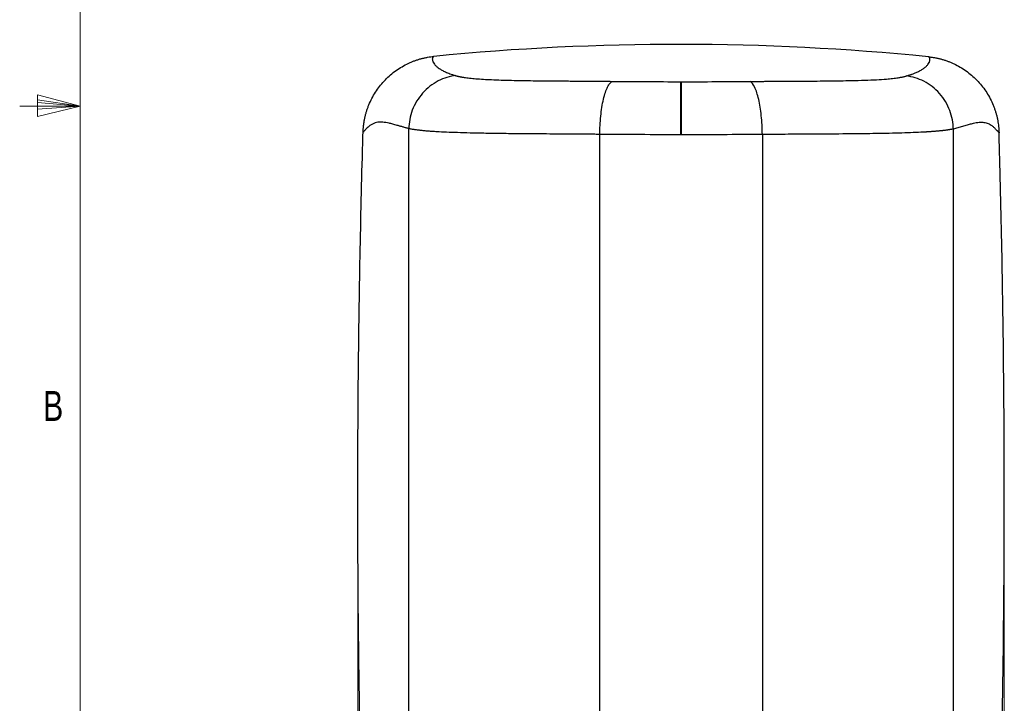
# Model space of a CAD drawing. Header units: millimetres. Extents: x 10 to 278, y 7 to 203.
# Tile 8 of 15: x 10 to 88, y 62 to 116. Entities that reach past the tile are written whole.
import ezdxf

# ---------------------------------------------------------------- set-up
doc = ezdxf.new("R2010")
doc.units = ezdxf.units.MM
doc.styles.add('SLDTEXTSTYLE1', font='TXT', dxfattribs={"width": 0.75})
doc.dimstyles.new('SLDDIMSTYLE0', dxfattribs={"dimtxt": 3.5, "dimasz": 3.302, "dimexe": 0, "dimexo": 0.0625, "dimgap": 0.875, "dimtad": 1, "dimlfac": 4, "dimrnd": 1e-09, "dimzin": 12, "dimdsep": 46, "dimtxsty": 'SLDTEXTSTYLE1', "dimsah": 1, "dimcen": 0.09, "dimadec": 0, "dimazin": 3, "dimtfac": 1, "dimtofl": 0, "dimtmove": 0, "dimatfit": 3, "dimfxl": 0, "dimfrac": 2, "dimtolj": 1, "dimtzin": 12, "dimarcsym": 0})

# ---------------------------------------------------------------- blocks, each defined once
blk = doc.blocks.new('_D')
at = {"color": 7, "linetype": 'Continuous', "lineweight": 0}
for p, q in [((37.028, 73.124), (37.028, 30.653)), ((88.316, 72.013), (88.316, 30.653)), ((88.316, 31.653), (37.028, 31.653))]:
    blk.add_line(p, q, dxfattribs=at)
at = {"color": 7, "linetype": 'Continuous', "lineweight": 18}
for points in [[(37.028, 31.653), (40.33, 31.145), (40.33, 32.161)], [(88.316, 31.653), (85.014, 32.161), (85.014, 31.145)]]:
    blk.add_solid(points, dxfattribs=at)
at = {"color": 7, "linetype": 'Continuous', "lineweight": 18, "insert": (60.394, 36.164), "char_height": 3.5, "attachment_point": 1, "style": 'SLDTEXTSTYLE1'}
blk.add_mtext('205', dxfattribs=at)

msp = doc.modelspace()

# ---------------------------------------------------------------- linework, layer by layer
at = {"color": 7, "linetype": 'Continuous', "lineweight": 18}
for p, q in [((15, 200), (15, 10)), ((15, 109.0187), (11.6232, 109.9161)), ((11.6232, 109.9161), (11.6232, 108.2059)), ((11.6232, 109.5389), (15, 109.0187)), ((15, 109.0187), (10.2051, 109.0187)), ((11.6232, 109.3267), (15, 109.0187)), ((11.6232, 108.2059), (15, 109.0187)), ((11.6232, 108.7844), (15, 109.0187)), ((11.6232, 108.7844), (15, 109.0187)), ((88.3155, 84.2387), (88.3155, 73.0128)), ((37.0281, 78.9932), (37.0281, 74.1235))]:
    msp.add_line(p, q, dxfattribs=at)
at = {"color": 7, "linetype": 'Continuous', "lineweight": 25}
for p, q in [((41.0718, 48.658), (41.0718, 107.24)), ((84.2718, 48.658), (84.2718, 107.2131)), ((56.2228, 48.9737), (56.2228, 106.7908)), ((69.1208, 106.7826), (69.1208, 48.9737))]:
    msp.add_line(p, q, dxfattribs=at)
at = {"color": 7, "linetype": 'Continuous', "lineweight": 25, "flags": 128}
for points in [[(62.6487, 106.7621), (62.6492, 107.3131), (62.6497, 107.8548), (62.6503, 108.3781), (62.6509, 108.8741), (62.6516, 109.3344), (62.6522, 109.7513), (62.6529, 110.1178), (62.6536, 110.4276), (62.6542, 110.6755), (62.6549, 110.8574), (62.6554, 110.9701)], [(62.694, 106.7621), (62.6944, 107.3131), (62.6947, 107.8548), (62.6949, 108.3781), (62.6951, 108.874), (62.6951, 109.3344), (62.6951, 109.7513), (62.695, 110.1177), (62.6949, 110.4276), (62.6946, 110.6755), (62.6943, 110.8574), (62.6939, 110.9701)]]:
    msp.add_lwpolyline(points, dxfattribs=at)
at = {"color": 7, "linetype": 'Continuous', "lineweight": 25}
msp.add_arc((62.5229, -86.07), 200, 84.32786, 95.583419, dxfattribs=at)
for points, knots in [([(37.4451, 106.9425), (37.4466, 106.9845), (37.4495, 107.0685), (37.457, 107.194), (37.4667, 107.3191), (37.479, 107.4436), (37.4937, 107.5676), (37.5109, 107.6911), (37.5306, 107.8141), (37.5527, 107.9366), (37.5772, 108.0586), (37.6043, 108.1801), (37.6338, 108.301), (37.6657, 108.4214), (37.7001, 108.5413), (37.737, 108.6607), (37.7763, 108.7796), (37.8181, 108.898), (37.8624, 109.0159), (37.9632, 109.269), (38.1383, 109.6486), (38.4195, 110.1364), (38.7438, 110.5965), (39.1095, 111.0266), (39.5113, 111.4231), (39.9463, 111.7805), (40.4119, 112.0966), (40.8143, 112.3193), (41.1364, 112.4716), (41.3677, 112.5698), (41.6018, 112.6583), (41.8387, 112.7369), (42.0783, 112.8057), (42.3207, 112.8647), (42.5658, 112.9138), (42.8137, 112.9537), (42.9804, 112.9719), (43.064, 112.981)], [0, 0, 0, 0, 0.0140027, 0.0279617, 0.0418824, 0.0557705, 0.0696315, 0.0834708, 0.0972941, 0.111107, 0.1249152, 0.1387242, 0.1525398, 0.1663675, 0.1802129, 0.1940816, 0.2079793, 0.2219113, 0.2358833, 0.2499006, 0.3126513, 0.374888, 0.4371216, 0.4998634, 0.5626337, 0.6248642, 0.6870697, 0.7497654, 0.7778079, 0.8056843, 0.8334395, 0.8611194, 0.8887698, 0.9164372, 0.9441676, 0.9720067, 1, 1, 1, 1]), ([(43.064, 112.9811), (43.0588, 112.9795), (43.0486, 112.9766), (43.0342, 112.9691), (43.0209, 112.9601), (43.0086, 112.9494), (42.9974, 112.9376), (42.9872, 112.9249), (42.9781, 112.9115), (42.9701, 112.8976), (42.9631, 112.8836), (42.9572, 112.8697), (42.9524, 112.856), (42.9438, 112.8254), (42.9371, 112.7734), (42.9427, 112.6922), (42.9636, 112.6053), (43.007, 112.4961), (43.0922, 112.3611), (43.2463, 112.1973), (43.4475, 112.0377), (43.6882, 111.8874), (43.9243, 111.7679), (44.1451, 111.6738), (44.3285, 111.6035), (44.545, 111.5304), (44.7049, 111.4796), (44.7932, 111.4515)], [0, 0, 0, 0, 0.0282019, 0.0551541, 0.0808566, 0.1053094, 0.1285126, 0.1504662, 0.1711702, 0.1906246, 0.2088295, 0.2257849, 0.2414909, 0.2559474, 0.3258946, 0.3914526, 0.4526256, 0.5094187, 0.5984937, 0.6813759, 0.7581211, 0.8212546, 0.8792264, 0.9094879, 0.9385585, 0.9660802, 1, 1, 1, 1]), ([(80.5569, 111.4241), (80.5943, 111.4359), (80.6666, 111.4587), (80.7681, 111.4912), (80.8595, 111.521), (80.9406, 111.5482), (81.0345, 111.581), (81.1407, 111.6207), (81.2594, 111.6683), (81.4405, 111.7466), (81.6615, 111.858), (81.9028, 112.0081), (82.1048, 112.1675), (82.2595, 112.3311), (82.345, 112.4661), (82.3886, 112.5752), (82.4098, 112.662), (82.4155, 112.7431), (82.4085, 112.8005), (82.3958, 112.8407), (82.3829, 112.8687), (82.3659, 112.8959), (82.3446, 112.9204), (82.3192, 112.9407), (82.3001, 112.9472), (82.2901, 112.9507)], [0, 0, 0, 0, 0.01430027, 0.02757973, 0.03983893, 0.05107855, 0.06129947, 0.08052403, 0.10028286, 0.12058073, 0.17859814, 0.24182252, 0.31865874, 0.40162382, 0.49077368, 0.54754817, 0.60870089, 0.67423689, 0.7441604, 0.77426907, 0.80938992, 0.84952321, 0.89466918, 0.94482804, 1, 1, 1, 1]), ([(82.2901, 112.9506), (82.3319, 112.9463), (82.4152, 112.9375), (82.5397, 112.9212), (82.6636, 112.9027), (82.7868, 112.8817), (82.9092, 112.8582), (83.031, 112.8324), (83.1521, 112.804), (83.2725, 112.7733), (83.3923, 112.7401), (83.5113, 112.7044), (83.6297, 112.6663), (83.7474, 112.6258), (83.8644, 112.5829), (83.9807, 112.5375), (84.0963, 112.4896), (84.2112, 112.4394), (84.3255, 112.3866), (84.5702, 112.2678), (84.9354, 112.0655), (85.4004, 111.7495), (85.835, 111.392), (86.2364, 110.9958), (86.6015, 110.566), (86.9253, 110.1064), (87.2061, 109.6192), (87.3987, 109.2019), (87.5272, 108.8699), (87.6085, 108.6324), (87.6798, 108.3929), (87.7414, 108.1513), (87.793, 107.9077), (87.8348, 107.662), (87.8666, 107.4142), (87.8893, 107.1643), (87.896, 106.9969), (87.8994, 106.9129)], [0, 0, 0, 0, 0.013994, 0.0279445, 0.041857, 0.0557373, 0.0695908, 0.0834234, 0.0972407, 0.1110484, 0.1248522, 0.1386579, 0.1524713, 0.1662979, 0.1801437, 0.1940142, 0.207915, 0.2218519, 0.2358304, 0.2498559, 0.3125544, 0.3747766, 0.4370373, 0.4998506, 0.5625592, 0.6247743, 0.687006, 0.7497638, 0.7777856, 0.8056487, 0.8333973, 0.8610762, 0.8887303, 0.9164048, 0.9441449, 0.9719952, 1, 1, 1, 1]), ([(44.7928, 111.4515), (44.5664, 111.4248), (44.3344, 111.3777), (43.8695, 111.2377), (43.6366, 111.1446), (43.1827, 110.9114), (42.9617, 110.7712), (42.5447, 110.4473), (42.3488, 110.2637), (41.9937, 109.8619), (41.8344, 109.6438), (41.5601, 109.1857), (41.4451, 108.9458), (41.2617, 108.4581), (41.1933, 108.2103), (41.1009, 107.7199), (41.0768, 107.4772), (41.0718, 107.2422)], [0, 0, 0, 0, 0.125, 0.125, 0.25, 0.25, 0.375, 0.375, 0.5, 0.5, 0.625, 0.625, 0.75, 0.75, 0.875, 0.875, 1, 1, 1, 1]), ([(44.7928, 111.4515), (44.8087, 111.4469), (44.8403, 111.4377), (44.891, 111.4242), (44.944, 111.4109), (44.9996, 111.3979), (45.0577, 111.385), (45.1183, 111.3724), (45.1814, 111.36), (45.247, 111.3478), (45.3151, 111.3358), (45.3857, 111.3241), (45.567, 111.2955), (45.8835, 111.2533), (46.5659, 111.1871), (47.6419, 111.125), (49.1869, 111.0779), (50.9663, 111.0481), (52.394, 111.0351), (53.389, 111.0279), (53.8808, 111.0246), (54.3908, 111.0212), (54.9189, 111.0176), (55.465, 111.0138), (56.0292, 111.0094), (56.6111, 111.0046), (57.0061, 111.0007), (57.2062, 110.9988)], [0, 0, 0, 0, 0.0106698, 0.0213232, 0.0319628, 0.0425911, 0.0532107, 0.063824, 0.0744336, 0.085042, 0.0956518, 0.1062655, 0.1168855, 0.1747232, 0.2306268, 0.3448706, 0.4687614, 0.5922859, 0.7249505, 0.7559841, 0.7879616, 0.8208909, 0.8547783, 0.8896292, 0.9254478, 0.9622372, 1, 1, 1, 1]), ([(56.2228, 106.7908), (56.2251, 107.0231), (56.2323, 107.2625), (56.2582, 107.7464), (56.2769, 107.9906), (56.3262, 108.4718), (56.3569, 108.7087), (56.4296, 109.1617), (56.4716, 109.3779), (56.5649, 109.7775), (56.6163, 109.9609), (56.7256, 110.2865), (56.7835, 110.4286), (56.9025, 110.6676), (56.9635, 110.7645), (57.0856, 110.9138), (57.1465, 110.9663), (57.2062, 110.9988)], [0, 0, 0, 0, 0.125, 0.125, 0.25, 0.25, 0.375, 0.375, 0.5, 0.5, 0.625, 0.625, 0.75, 0.75, 0.875, 0.875, 1, 1, 1, 1]), ([(57.2062, 110.9988), (58.0989, 110.9898), (58.9995, 110.9831), (60.816, 110.9736), (61.7318, 110.9709), (62.6554, 110.9701)], [0, 0, 0, 0, 0.5, 0.5, 1, 1, 1, 1]), ([(62.6939, 110.9701), (63.6176, 110.9694), (64.5336, 110.9708), (66.3503, 110.9774), (67.251, 110.9828), (68.1439, 110.9904)], [0, 0, 0, 0, 0.5, 0.5, 1, 1, 1, 1]), ([(68.1439, 110.9904), (68.2515, 110.9913), (68.4653, 110.9931), (68.7831, 110.9955), (69.096, 110.9977), (69.4041, 110.9998), (69.7072, 111.0017), (70.0053, 111.0034), (70.2985, 111.0051), (70.5868, 111.0067), (70.8701, 111.0082), (71.1484, 111.0096), (71.4217, 111.011), (71.69, 111.0125), (71.9532, 111.0139), (72.2115, 111.0153), (73.0573, 111.0204), (74.4155, 111.0307), (76.0067, 111.0549), (77.2422, 111.0882), (78.1804, 111.1273), (78.9122, 111.1744), (79.4738, 111.2284), (79.8102, 111.2728), (80.0276, 111.3077), (80.1505, 111.3294), (80.2651, 111.3519), (80.3712, 111.3752), (80.4696, 111.3992), (80.528, 111.4157), (80.5573, 111.424)], [0, 0, 0, 0, 0.0202984, 0.0403313, 0.060099, 0.0796019, 0.0988406, 0.1178155, 0.1365273, 0.1549767, 0.1731644, 0.1910914, 0.2087585, 0.2261669, 0.2433176, 0.260212, 0.2768513, 0.4100684, 0.5335552, 0.6169277, 0.6956377, 0.7705782, 0.8261727, 0.8837291, 0.9030903, 0.9224379, 0.9417874, 0.961154, 0.9805531, 1, 1, 1, 1]), ([(69.1208, 106.7826), (69.1167, 107.289), (69.0889, 107.7953), (68.9897, 108.7442), (68.9183, 109.1864), (68.7407, 109.9513), (68.6347, 110.2736), (68.4012, 110.7577), (68.2738, 110.9193), (68.1439, 110.9904)], [0, 0, 0, 0, 0.25, 0.25, 0.5, 0.5, 0.75, 0.75, 1, 1, 1, 1]), ([(84.2718, 107.2153), (84.2669, 107.4502), (84.2428, 107.6926), (84.1506, 108.1826), (84.0824, 108.4301), (83.8994, 108.9175), (83.7846, 109.1572), (83.5109, 109.6149), (83.352, 109.8329), (82.9975, 110.2345), (82.802, 110.4181), (82.3858, 110.742), (82.1652, 110.8823), (81.712, 111.1158), (81.4795, 111.2091), (81.0152, 111.3496), (80.7835, 111.397), (80.5573, 111.424)], [0, 0, 0, 0, 0.125, 0.125, 0.25, 0.25, 0.375, 0.375, 0.5, 0.5, 0.625, 0.625, 0.75, 0.75, 0.875, 0.875, 1, 1, 1, 1]), ([(41.0717, 107.2378), (41.037, 107.2492), (40.9655, 107.2726), (40.8559, 107.306), (40.7421, 107.3394), (40.6263, 107.3727), (40.5096, 107.4059), (40.3924, 107.4389), (40.2754, 107.4719), (40.0687, 107.5303), (39.8022, 107.6046), (39.4068, 107.7042), (38.9986, 107.7717), (38.6557, 107.7642), (38.3955, 107.703), (38.1882, 107.6149), (38.0087, 107.5024), (37.8515, 107.3768), (37.7343, 107.2662), (37.6395, 107.1681), (37.5691, 107.0913), (37.5053, 107.0176), (37.4647, 106.9667), (37.4454, 106.9425)], [0, 0, 0, 0, 0.0129237, 0.0266679, 0.0412331, 0.0566202, 0.072831, 0.0898669, 0.1077293, 0.1264194, 0.1893495, 0.2514473, 0.3752547, 0.5013358, 0.5827844, 0.6659803, 0.7509367, 0.8126207, 0.8755441, 0.9110742, 0.94366, 0.9733017, 1, 1, 1, 1]), ([(56.2228, 106.7908), (56.1284, 106.7916), (55.8935, 106.7937), (55.4734, 106.7968), (54.9183, 106.8008), (54.231, 106.8056), (53.4151, 106.8112), (52.4758, 106.8176), (51.2189, 106.8259), (49.7803, 106.8371), (48.3006, 106.8535), (47.0364, 106.8731), (45.931, 106.8971), (44.9394, 106.9256), (44.0576, 106.959), (43.4744, 106.9878), (43.1223, 107.0089), (42.953, 107.0199), (42.7853, 107.0319), (42.6194, 107.0447), (42.4559, 107.0583), (42.2954, 107.0728), (42.1382, 107.0882), (41.9849, 107.1044), (41.8361, 107.1215), (41.6923, 107.1395), (41.5542, 107.1583), (41.4222, 107.178), (41.2972, 107.1985), (41.1789, 107.2199), (41.1077, 107.2347), (41.0718, 107.2422)], [0, 0, 0, 0, 0.0142576, 0.0354494, 0.0635397, 0.0984813, 0.1402185, 0.1886957, 0.2438737, 0.3372949, 0.4194594, 0.4906796, 0.5578637, 0.6226876, 0.6851256, 0.7452633, 0.7596596, 0.7744505, 0.7896384, 0.8052203, 0.821191, 0.8375442, 0.8542719, 0.8713642, 0.8888098, 0.9065951, 0.9247047, 0.9431209, 0.961824, 0.9807919, 1, 1, 1, 1]), ([(84.2718, 107.2153), (84.2536, 107.2114), (84.2172, 107.2038), (84.1596, 107.1925), (84.1, 107.1815), (84.0383, 107.1707), (83.9747, 107.1601), (83.9092, 107.1498), (83.8419, 107.1397), (83.7729, 107.1298), (83.7022, 107.1201), (83.6301, 107.1107), (83.5564, 107.1015), (83.4814, 107.0925), (83.4051, 107.0838), (83.3276, 107.0753), (83.2489, 107.067), (83.1691, 107.059), (83.0883, 107.0511), (83.0066, 107.0435), (82.9241, 107.0362), (82.8407, 107.029), (82.7566, 107.0221), (82.6718, 107.0154), (82.5865, 107.009), (82.5006, 107.0028), (82.4142, 106.9968), (82.3274, 106.991), (82.2403, 106.9855), (82.1529, 106.9802), (81.8568, 106.963), (81.3069, 106.9362), (80.4308, 106.9038), (79.4458, 106.8764), (78.1288, 106.8491), (76.3034, 106.8257), (74.2881, 106.8117), (72.5089, 106.8023), (71.2663, 106.7954), (70.2971, 106.7899), (69.6126, 106.786), (69.2521, 106.7835), (69.1208, 106.7826)], [0, 0, 0, 0, 0.0098983, 0.0197367, 0.0295116, 0.0392197, 0.0488577, 0.0584226, 0.0679115, 0.0773216, 0.0866504, 0.0958955, 0.1050545, 0.1141254, 0.1231061, 0.1319949, 0.1407899, 0.1494897, 0.1580928, 0.1665978, 0.1750036, 0.1833091, 0.1915132, 0.1996152, 0.2076143, 0.2155097, 0.223301, 0.2309877, 0.2385695, 0.2460471, 0.2534214, 0.3133527, 0.3755442, 0.4400837, 0.5069496, 0.6181512, 0.7544005, 0.83252, 0.8962954, 0.9455713, 0.980181, 1, 1, 1, 1]), ([(87.899, 106.9129), (87.8865, 106.9288), (87.8603, 106.9619), (87.8198, 107.0103), (87.7765, 107.0601), (87.7303, 107.111), (87.6812, 107.1632), (87.6169, 107.2291), (87.5383, 107.3048), (87.446, 107.3851), (87.2882, 107.5074), (87.0582, 107.6405), (86.7313, 107.7341), (86.3458, 107.7426), (85.937, 107.6752), (85.541, 107.5757), (85.254, 107.496), (85.0013, 107.425), (84.8141, 107.3726), (84.6282, 107.3198), (84.4467, 107.2673), (84.3283, 107.2291), (84.2719, 107.211)], [0, 0, 0, 0, 0.0174731, 0.036251, 0.0563341, 0.0777224, 0.1004161, 0.1244152, 0.1664778, 0.207994, 0.2489648, 0.3756807, 0.4984775, 0.6246202, 0.7486097, 0.8107724, 0.8737861, 0.9032736, 0.9306332, 0.9558703, 0.9789912, 1, 1, 1, 1]), ([(37.4625, 48.5824), (37.4373, 49.437), (37.3289, 53.2806), (37.1756, 60.1143), (37.0549, 69.0843), (37.0281, 75.0647), (37.0281, 81.0452), (37.0549, 87.0256), (37.1756, 95.9956), (37.3245, 102.6343), (37.4264, 106.2829), (37.4454, 106.9425)], [0.08926179, 0.08926179, 0.08926179, 0.08926179, 0.125, 0.25, 0.375, 0.5, 0.5, 0.625, 0.75, 0.875, 0.90258347, 0.90258347, 0.90258347, 0.90258347]), ([(62.6487, 106.7621), (61.5593, 106.7628), (60.4792, 106.7655), (58.3372, 106.7751), (57.2754, 106.7818), (56.2228, 106.7908)], [0, 0, 0, 0, 0.5, 0.5, 1, 1, 1, 1]), ([(69.1208, 106.7826), (68.0681, 106.7749), (67.0061, 106.7695), (64.8638, 106.7627), (63.7836, 106.7614), (62.694, 106.7621)], [0, 0, 0, 0, 0.5, 0.5, 1, 1, 1, 1]), ([(87.8811, 48.5824), (87.9063, 49.437), (88.0147, 53.2806), (88.168, 60.1143), (88.2887, 69.0843), (88.3155, 75.0647), (88.3155, 81.0452), (88.2887, 87.0256), (88.168, 95.9956), (88.0193, 102.6244), (87.9178, 106.2632), (87.899, 106.9129)], [0.08926181, 0.08926181, 0.08926181, 0.08926181, 0.125, 0.25, 0.375, 0.5, 0.5, 0.625, 0.75, 0.875, 0.90217097, 0.90217097, 0.90217097, 0.90217097])]:
    msp.add_open_spline(points, degree=3, knots=knots, dxfattribs=at)
for points in [[(62.6554, 110.9701), (62.6683, 110.9701), (62.6811, 110.9701), (62.6939, 110.9701)], [(62.694, 106.7621), (62.6789, 106.7621), (62.6638, 106.7621), (62.6487, 106.7621)]]:
    msp.add_open_spline(points, degree=3, dxfattribs=at)

# ---------------------------------------------------------------- texts
at = {"color": 7, "linetype": 'Continuous', "lineweight": 0, "insert": (12.0654, 86.4376), "char_height": 2.3813, "attachment_point": 1, "style": 'SLDTEXTSTYLE1'}
msp.add_mtext('B', dxfattribs=at)

# ---------------------------------------------------------------- dimensions: what is measured, and where the dimension line sits
at = {"color": 7, "linetype": 'Continuous', "lineweight": 18}
dim = msp.add_linear_dim(base=(37.0281, 31.6527), p1=(88.3155, 73.0128), p2=(37.0281, 74.1235), text='205', dimstyle='SLDDIMSTYLE0', dxfattribs=at)
dim.commit()
dim.dimension.update_dxf_attribs({"geometry": '_D', "text_midpoint": (64.2734, 31.6527), "dimtype": 160})

doc.saveas('drawing.dxf')
